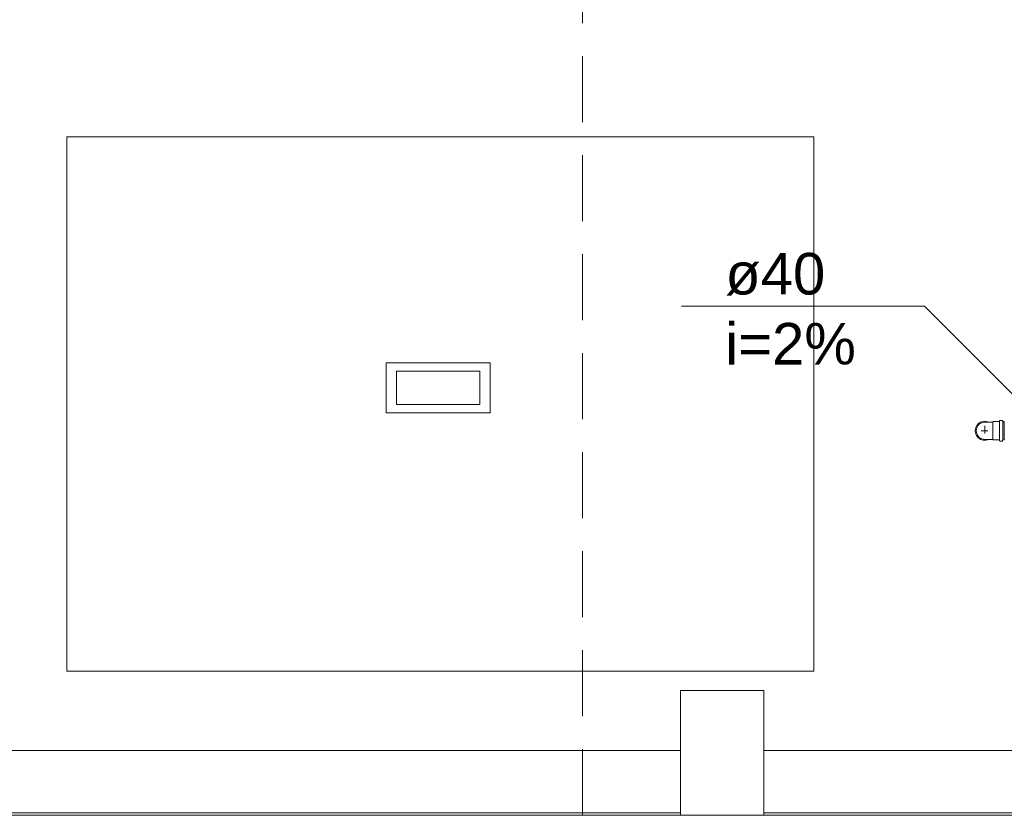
# Model space of a CAD drawing. Header units: millimetres. Extents: x 321 to 585, y -277 to 9.
# Tile 12 of 256: x 378.25 to 382.99, y -233.99 to -230.16. Entities that reach past the tile are written whole.
import ezdxf

# ---------------------------------------------------------------- set-up
doc = ezdxf.new("R2010")
doc.units = ezdxf.units.MM
doc.header["$MEASUREMENT"] = 0
doc.linetypes.add('HIDDEN2', pattern=[0.47625, 0.3175, -0.15875])
doc.linetypes.add('NULL', pattern=[0])
for name, color, linetype, lineweight in [('DI-Detalhes', 5, 'HIDDEN2', 9), ('IFC-Elemento terminal-Contorno', 253, 'Continuous', 5), ('IFC-Laje-Contorno', 134, 'Continuous', 5), ('IFC-Pilar-Contorno', 83, 'Continuous', 5), ('IFC-Revestimento-Contorno', 9, 'Continuous', 5), ('IFC-Viga-Contorno', 66, 'Continuous', 5), ('Simbolos', 5, 'Continuous', 20), ('Simbolos_int', 2, 'Continuous', 15), ('TQ-Textos conduto', 7, 'Continuous', 9)]:
    doc.layers.add(name, color=color, linetype=linetype, lineweight=lineweight)
doc.styles.add('Arial', font='arial.ttf')

msp = doc.modelspace()

# ---------------------------------------------------------------- linework, layer by layer
at = {"layer": 'DI-Detalhes'}
msp.add_lwpolyline([(380.9549, -223.9307), (398.5428, -223.9307), (398.5428, -233.9847), (380.9549, -233.9847), (380.9549, -223.9307)], dxfattribs=at)
at = {"layer": 'IFC-Elemento terminal-Contorno', "color": 7, "lineweight": 5}
for p, q in [((380.0109, -232.0485), (380.0109, -231.8085)), ((380.0109, -231.8085), (380.5109, -231.8085)), ((380.5109, -232.0485), (380.5109, -231.8085)), ((380.0609, -232.0085), (380.0609, -231.8485)), ((380.0609, -231.8485), (380.4609, -231.8485)), ((380.4609, -232.0085), (380.4609, -231.8485)), ((380.0609, -232.0085), (380.4609, -232.0085)), ((380.0109, -232.0485), (380.5109, -232.0485))]:
    msp.add_line(p, q, dxfattribs=at)
at = {"layer": 'IFC-Laje-Contorno', "color": 7, "lineweight": 5}
msp.add_line((355.0249, -233.9859), (386.7676, -233.9859), dxfattribs=at)
at = {"layer": 'IFC-Pilar-Contorno', "color": 7, "lineweight": 5}
for p, q in [((381.4276, -233.7066), (381.4276, -233.3859)), ((381.4276, -233.3859), (381.5002, -233.3859)), ((381.5002, -233.3859), (381.6139, -233.3859)), ((381.6139, -233.3859), (381.8276, -233.3859)), ((381.8276, -233.5564), (381.8276, -233.3859)), ((381.8276, -233.6653), (381.8276, -233.5564)), ((381.8276, -233.9859), (381.8276, -233.6653)), ((381.4276, -233.8771), (381.4276, -233.7066)), ((381.4276, -233.9859), (381.4276, -233.8771)), ((381.4276, -233.9859), (381.6414, -233.9859)), ((381.6414, -233.9859), (381.7551, -233.9859)), ((381.7551, -233.9859), (381.8276, -233.9859))]:
    msp.add_line(p, q, dxfattribs=at)
at = {"layer": 'IFC-Revestimento-Contorno', "lineweight": 5}
for p, q in [((378.4742, -233.2916), (378.4742, -230.7216)), ((378.4742, -230.7216), (382.0697, -230.7216)), ((382.0697, -233.2916), (382.0697, -230.7216)), ((378.4742, -233.2916), (382.0697, -233.2916))]:
    msp.add_line(p, q, dxfattribs=at)
at = {"layer": 'IFC-Viga-Contorno', "color": 7, "lineweight": 5}
for p, q in [((370.825, -233.6747), (381.4276, -233.6747)), ((381.8276, -233.6747), (383.0458, -233.6747)), ((370.825, -233.9747), (381.4276, -233.9747)), ((381.8276, -233.9747), (386.7676, -233.9747))]:
    msp.add_line(p, q, dxfattribs=at)
at = {"layer": 'Simbolos'}
for p, q in [((382.8918, -232.0944), (382.9113, -232.0944)), ((382.9113, -232.0944), (382.9299, -232.0944)), ((382.9328, -232.0915), (382.9299, -232.0944)), ((382.9611, -232.0915), (382.9328, -232.0915)), ((382.9633, -232.0874), (382.9631, -232.0897)), ((382.9749, -232.0855), (382.9653, -232.0855)), ((382.9768, -232.087), (382.9776, -232.0901)), ((382.9858, -232.0915), (382.9796, -232.0915)), ((382.9858, -232.0915), (382.9858, -232.1797)), ((382.8918, -232.1768), (382.9113, -232.1768)), ((382.9113, -232.1768), (382.9299, -232.1768)), ((382.9328, -232.1797), (382.9299, -232.1768)), ((382.9611, -232.1797), (382.9328, -232.1797)), ((382.9633, -232.1839), (382.9631, -232.1816)), ((382.9749, -232.1857), (382.9653, -232.1857)), ((382.9768, -232.1843), (382.9776, -232.1812)), ((382.9858, -232.1797), (382.9796, -232.1797))]:
    msp.add_line(p, q, dxfattribs=at)
for points in [[(382.8918, -232.0945), (382.8846, -232.0951), (382.8777, -232.0969), (382.8712, -232.1), (382.8653, -232.1041), (382.8602, -232.1092), (382.8561, -232.115), (382.8531, -232.1216), (382.8512, -232.1285), (382.8506, -232.1356), (382.8512, -232.1428), (382.8531, -232.1497), (382.8561, -232.1562), (382.8602, -232.1621), (382.8653, -232.1672), (382.8712, -232.1713), (382.8777, -232.1743), (382.8846, -232.1762), (382.8918, -232.1768)], [(382.9611, -232.0915), (382.9615, -232.0915), (382.9618, -232.0914), (382.9621, -232.0913), (382.9624, -232.0911), (382.9626, -232.0909), (382.9628, -232.0906), (382.963, -232.0903), (382.9631, -232.09), (382.9631, -232.0897)], [(382.9653, -232.0855), (382.965, -232.0856), (382.9647, -232.0856), (382.9644, -232.0858), (382.9641, -232.086), (382.9639, -232.0862), (382.9637, -232.0864), (382.9635, -232.0867), (382.9634, -232.087), (382.9633, -232.0874)], [(382.9768, -232.087), (382.9767, -232.0867), (382.9766, -232.0865), (382.9764, -232.0862), (382.9762, -232.086), (382.976, -232.0859), (382.9757, -232.0857), (382.9755, -232.0856), (382.9752, -232.0856), (382.9749, -232.0855)], [(382.9776, -232.0901), (382.9777, -232.0903), (382.9779, -232.0906), (382.978, -232.0908), (382.9782, -232.091), (382.9785, -232.0912), (382.9787, -232.0913), (382.979, -232.0915), (382.9793, -232.0915), (382.9796, -232.0915)], [(382.9631, -232.1816), (382.9631, -232.1812), (382.963, -232.1809), (382.9628, -232.1806), (382.9626, -232.1804), (382.9624, -232.1802), (382.9621, -232.18), (382.9618, -232.1798), (382.9615, -232.1798), (382.9611, -232.1797)], [(382.9633, -232.1839), (382.9634, -232.1842), (382.9635, -232.1845), (382.9637, -232.1848), (382.9639, -232.1851), (382.9641, -232.1853), (382.9644, -232.1855), (382.9647, -232.1856), (382.965, -232.1857), (382.9653, -232.1857)], [(382.9749, -232.1857), (382.9752, -232.1857), (382.9755, -232.1857), (382.9757, -232.1855), (382.976, -232.1854), (382.9762, -232.1852), (382.9764, -232.185), (382.9766, -232.1848), (382.9767, -232.1845), (382.9768, -232.1843)], [(382.9796, -232.1797), (382.9793, -232.1798), (382.979, -232.1798), (382.9787, -232.1799), (382.9785, -232.1801), (382.9782, -232.1802), (382.978, -232.1804), (382.9779, -232.1807), (382.9777, -232.1809), (382.9776, -232.1812)]]:
    msp.add_lwpolyline(points, dxfattribs=at)
at = {"layer": 'Simbolos_int'}
for p, q in [((382.8918, -232.149), (382.8918, -232.1115)), ((382.9299, -232.1768), (382.9299, -232.0944)), ((382.963, -232.1797), (382.963, -232.0915)), ((382.978, -232.1797), (382.978, -232.0915)), ((382.9057, -232.1356), (382.8746, -232.1356))]:
    msp.add_line(p, q, dxfattribs=at)
msp.add_lwpolyline([(382.9113, -232.0944), (382.905, -232.092), (382.8983, -232.0905), (382.8916, -232.09), (382.8848, -232.0906), (382.8782, -232.0921), (382.8718, -232.0946), (382.866, -232.098), (382.8607, -232.1023), (382.8561, -232.1073), (382.8522, -232.1129), (382.8493, -232.119), (382.8473, -232.1255), (382.8463, -232.1322), (382.8463, -232.139), (382.8473, -232.1458), (382.8493, -232.1522), (382.8522, -232.1584), (382.8561, -232.164), (382.8607, -232.169), (382.866, -232.1732), (382.8718, -232.1767), (382.8782, -232.1792), (382.8848, -232.1807), (382.8916, -232.1812), (382.8983, -232.1808), (382.905, -232.1793), (382.9113, -232.1768)], dxfattribs=at)
at = {"layer": 'TQ-Textos conduto'}
msp.add_lwpolyline([(383.2016, -232.1356), (382.6016, -231.5356), (381.4326, -231.5356)], dxfattribs=at)

# ---------------------------------------------------------------- texts
at = {"layer": 'TQ-Textos conduto', "linetype": 'NULL', "char_height": 0.2, "attachment_point": 7, "line_spacing_factor": 0.6, "style": 'Arial'}
for s, insert, width in [('ø40', (381.6426, -231.485), 0.962805), ('i=2%', (381.6426, -231.8183), 1.257927)]:
    msp.add_mtext(s, dxfattribs=dict(at, insert=insert, width=width))

doc.saveas('drawing.dxf')
